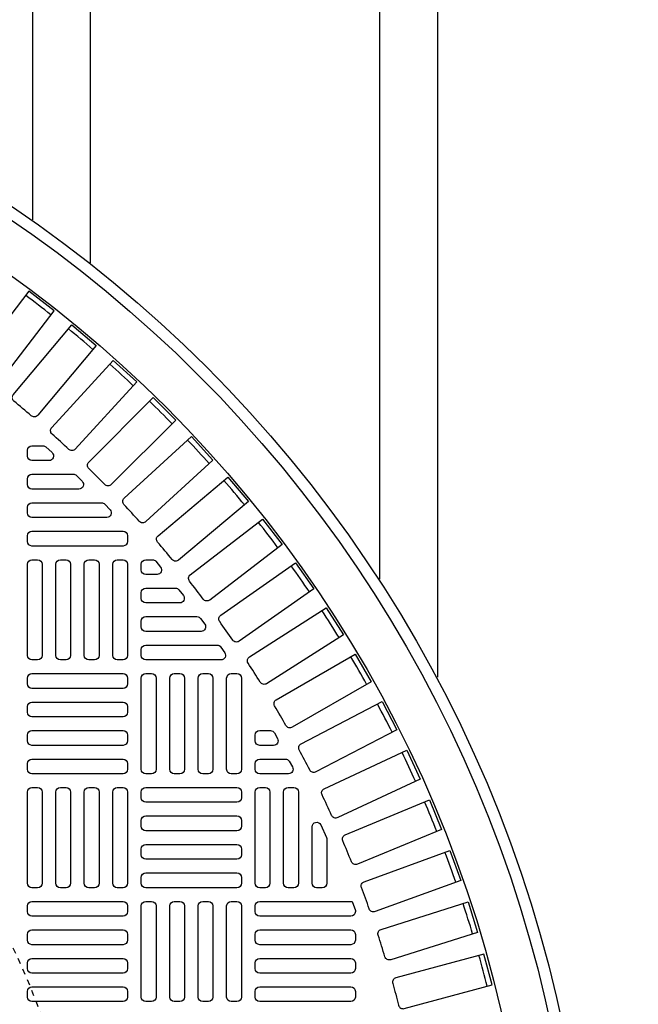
# Model space of a CAD drawing. Extents: x 1081 to 2220, y 0 to 2796.
# Tile 123 of 161: x 1789 to 1799, y 1322 to 1339. Entities that reach past the tile are written whole.
import ezdxf

# ---------------------------------------------------------------- set-up
doc = ezdxf.new("R2010")
doc.units = 0
doc.header["$MEASUREMENT"] = 0
doc.linetypes.add('HIDDEN2', pattern=[0.28125, 0.1875, -0.09375])
doc.layers.get('DEFPOINTS').update_dxf_attribs({"linetype": 'CONTINUOUS'})
for name, color, linetype in [('TANK-MANHOLE-COVER-40', 2, 'CONTINUOUS'), ('TANK-MANHOLE-COVER-HATCH-40', 252, 'CONTINUOUS'), ('TANK-SLOPE', 3, 'CONTINUOUS'), ('TANK-UST-RIB', 7, 'CONTINUOUS')]:
    doc.layers.add(name, color=color, linetype=linetype)

msp = doc.modelspace()

# ---------------------------------------------------------------- linework, layer by layer
at = {"layer": 'DEFPOINTS', "color": 8, "linetype": 'HIDDEN2', "ltscale": 0.125}
msp.add_circle((1775.88576, 1317.01839), 14, dxfattribs=at)
msp.add_circle((1775.88576, 1317.01839), 14, dxfattribs=at)
at = {"layer": 'TANK-MANHOLE-COVER-40', "color": 4, "linetype": 'Continuous'}
msp.add_circle((1775.88499, 1317.01839), 22.63902, dxfattribs=at)
at = {"layer": 'TANK-MANHOLE-COVER-40', "color": 1, "linetype": 'Continuous'}
msp.add_circle((1775.88499, 1317.01839), 22.44094, dxfattribs=at)
at = {"layer": 'TANK-MANHOLE-COVER-40', "color": 2, "linetype": 'Continuous'}
msp.add_circle((1775.88499, 1317.01839), 21.65354, dxfattribs=at)
at = {"layer": 'TANK-MANHOLE-COVER-HATCH-40', "linetype": 'Continuous'}
for points in [[(1788.19123, 1332.7341, 0.41709369), (1788.30224, 1332.74816), (1789.26151, 1333.9983), (1788.82423, 1334.33384), (1787.86496, 1333.08369, 0.41709369), (1787.88011, 1332.97282, -0.00491171), (1788.19123, 1332.7341)], [(1788.86502, 1332.18235, 0.00491171), (1788.56462, 1332.43442, -0.41709369), (1788.55431, 1332.54585), (1789.5672, 1333.75296), (1789.98943, 1333.39866), (1788.97654, 1332.19155, -0.41709369), (1788.86502, 1332.18235)], [(1790.13726, 1330.99336, 0.00491171), (1789.85996, 1331.27065, -0.41709369), (1789.85941, 1331.38255), (1790.97365, 1332.49679), (1791.36339, 1332.10705), (1790.24915, 1330.99281, -0.41709369), (1790.13726, 1330.99336)], [(1791.30102, 1329.69801, 0.00491171), (1791.04895, 1329.99842, -0.41709369), (1791.05815, 1330.10994), (1792.26526, 1331.12283), (1792.61956, 1330.7006), (1791.41245, 1329.68771, -0.41709369), (1791.30102, 1329.69801)], [(1792.34746, 1328.30617, 0.00491171), (1792.12253, 1328.6274, -0.41709369), (1792.14142, 1328.7377), (1793.43221, 1329.64152), (1793.74836, 1329.19002), (1792.45756, 1328.2862, -0.41709369), (1792.34746, 1328.30617)], [(1792.82416, 1327.57734, 0.00491171), (1792.61345, 1327.90808, -0.41709369), (1792.63714, 1328.01745), (1793.96613, 1328.86411), (1794.26228, 1328.39925), (1792.93328, 1327.55259, -0.41709369), (1792.82416, 1327.57734)], [(1793.26861, 1326.82842, 0.00491171), (1793.07253, 1327.16803, -0.41709369), (1793.10096, 1327.27626), (1794.46562, 1328.06415), (1794.74121, 1327.58681), (1793.37655, 1326.79892, -0.41709369), (1793.26861, 1326.82842)], [(1793.67997, 1326.06082, 0.00491171), (1793.49889, 1326.40866, -0.41709369), (1793.53202, 1326.51555), (1794.92974, 1327.24316), (1795.18425, 1326.75425), (1793.78653, 1326.02664, -0.41709369), (1793.67997, 1326.06082)], [(1794.05746, 1325.27601, 0.00491171), (1793.89173, 1325.63142, -0.41709369), (1793.92948, 1325.73676), (1795.35762, 1326.40271), (1795.59056, 1325.90317), (1794.16242, 1325.23722, -0.41709369), (1794.05746, 1325.27601)], [(1794.40036, 1324.47547, 0.00491171), (1794.25028, 1324.83778, -0.41709369), (1794.2926, 1324.94137), (1795.74842, 1325.54439), (1795.95935, 1325.03517), (1794.50353, 1324.43214, -0.41709369), (1794.40036, 1324.47547)], [(1793.97554, 1324.87869), (1793.97554, 1324.10501), (1793.97554, 1324.10501, -0.41421356), (1793.8968, 1324.02627), (1793.79838, 1324.02627), (1793.79838, 1324.02627, -0.41421356), (1793.71964, 1324.10501), (1793.71964, 1325.0788, -0.80700564), (1793.87009, 1325.11131), (1793.96852, 1324.89419, -0.10680341), (1793.97554, 1324.86168)], [(1794.70801, 1323.66075, 0.00491171), (1794.57388, 1324.02925, -0.41709369), (1794.62067, 1324.1309), (1796.10141, 1324.66984), (1796.28993, 1324.1519), (1794.80919, 1323.61296, -0.41709369), (1794.70801, 1323.66075)], [(1794.97983, 1322.83338, 0.00491171), (1794.8619, 1323.20738, -0.41709369), (1794.91309, 1323.30689), (1796.41592, 1323.78073), (1796.58167, 1323.25506), (1795.07883, 1322.78122, -0.41709369), (1794.97983, 1322.83338)], [(1795.2153, 1321.99494, 0.41709369), (1795.31193, 1321.93851), (1796.83401, 1322.34635), (1796.69135, 1322.87875), (1795.16928, 1322.47091, 0.41709369), (1795.1138, 1322.37373, -0.00491171), (1795.2153, 1321.99494)]]:
    msp.add_lwpolyline(points, format="xyb", dxfattribs=at)
for points in [[(1789.21955, 1331.97844), (1790.28413, 1333.14022), (1790.6905, 1332.76785), (1789.62593, 1331.60607, -0.41709369), (1789.51411, 1331.60173, 0.00491171), (1789.22498, 1331.86667, -0.41709369)], [(1790.47267, 1330.75933), (1791.63445, 1331.8239), (1792.00682, 1331.41753), (1790.84504, 1330.35295, -0.41709369), (1790.73327, 1330.35838, 0.00491171), (1790.46833, 1330.64751, -0.41709369)], [(1788.87712, 1331.66406), (1789.06628, 1331.66406, -0.1880618), (1789.11958, 1331.64328), (1789.22661, 1331.54485, -0.68341411), (1789.17331, 1331.40816), (1788.87712, 1331.40816), (1788.87712, 1331.40816, -0.41421356), (1788.79838, 1331.4869), (1788.79838, 1331.58532), (1788.79838, 1331.58532, -0.41421356)], [(1788.87712, 1331.17194), (1789.59053, 1331.17194, -0.19743793), (1789.64589, 1331.14919), (1789.74543, 1331.05076, -0.67023271), (1789.69007, 1330.91603), (1788.87712, 1330.91603), (1788.87712, 1330.91603, -0.41421356), (1788.79838, 1330.99477), (1788.79838, 1331.09319), (1788.79838, 1331.09319, -0.41421356)], [(1788.87712, 1330.67981), (1790.07839, 1330.67981, -0.20651443), (1790.13567, 1330.6551), (1790.22851, 1330.55667, -0.6576677), (1790.17123, 1330.4239), (1788.87712, 1330.4239), (1788.87712, 1330.4239, -0.41421356), (1788.79838, 1330.50264), (1788.79838, 1330.60107), (1788.79838, 1330.60107, -0.41421356)], [(1791.8398, 1329.01301, 0.00491946), (1791.6007, 1329.32463, -0.41709369), (1791.61476, 1329.43564), (1792.8649, 1330.39491), (1793.20044, 1329.95763), (1791.9498, 1328.99798, -0.41710279)], [(1788.87712, 1330.18768), (1790.45192, 1330.18768, -0.41421356), (1790.53066, 1330.10894), (1790.53066, 1330.01052, -0.41421356), (1790.45192, 1329.93178), (1788.87712, 1329.93178, -0.41421356), (1788.79838, 1330.01052), (1788.79838, 1330.10894, -0.41421356)], [(1790.76688, 1329.51839), (1790.76688, 1329.61682), (1790.76688, 1329.61682, -0.41421356), (1790.84562, 1329.69556), (1790.95885, 1329.69556, -0.2239262), (1791.0196, 1329.66692), (1791.10077, 1329.56849, -0.63408546), (1791.04002, 1329.43965), (1790.84562, 1329.43965), (1790.84562, 1329.43965, -0.41421356)], [(1790.84562, 1329.20343), (1791.35687, 1329.20343, -0.23232365), (1791.41918, 1329.17282), (1791.49521, 1329.0744, -0.62295027), (1791.43289, 1328.94753), (1790.84562, 1328.94753), (1790.84562, 1328.94753, -0.41421356), (1790.76688, 1329.02627), (1790.76688, 1329.12469), (1790.76688, 1329.12469, -0.41421356)], [(1790.84562, 1328.71131), (1791.72962, 1328.71131, -0.24054885), (1791.79341, 1328.67873), (1791.86465, 1328.58031, -0.61218964), (1791.80087, 1328.4554), (1790.84562, 1328.4554), (1790.84562, 1328.4554, -0.41421356), (1790.76688, 1328.53414), (1790.76688, 1328.63256), (1790.76688, 1328.63256, -0.41421356)], [(1790.84562, 1328.21918), (1792.07886, 1328.21918, -0.24862232), (1792.14402, 1328.18464), (1792.21079, 1328.08622, -0.60176538), (1792.14563, 1327.96327), (1790.84562, 1327.96327), (1790.84562, 1327.96327, -0.41421356), (1790.76688, 1328.04201), (1790.76688, 1328.14044), (1790.76688, 1328.14044, -0.41421356)], [(1792.81413, 1326.7428), (1792.99937, 1326.7428, -0.27209959), (1793.06817, 1326.70237), (1793.12298, 1326.60395, -0.57220395), (1793.05419, 1326.4869), (1792.81413, 1326.4869), (1792.81413, 1326.4869, -0.41421356), (1792.73539, 1326.56564), (1792.73539, 1326.66406), (1792.73539, 1326.66406, -0.41421356)], [(1792.81413, 1326.25068), (1793.2553, 1326.25068, -0.26794919), (1793.32349, 1326.21131), (1793.38031, 1326.11288, -0.57735027), (1793.31212, 1325.99477), (1792.81413, 1325.99477), (1792.81413, 1325.99477, -0.41421356), (1792.73539, 1326.07351), (1792.73539, 1326.17194), (1792.73539, 1326.17194, -0.41421356)], [(1792.81413, 1324.02627, -0.41421356), (1792.73539, 1324.10501), (1792.73539, 1325.67981, -0.41421356), (1792.81413, 1325.75855), (1792.91255, 1325.75855, -0.41421356), (1792.99129, 1325.67981), (1792.99129, 1324.10501, -0.41421356), (1792.91255, 1324.02627)], [(1793.30625, 1324.02627, -0.41421356), (1793.22751, 1324.10501), (1793.22751, 1325.67981, -0.41421356), (1793.30625, 1325.75855), (1793.40468, 1325.75855, -0.41421356), (1793.48342, 1325.67981), (1793.48342, 1324.10501, -0.41421356), (1793.40468, 1324.02627)], [(1794.46767, 1323.63174), (1794.46767, 1323.61288, -0.41421356), (1794.38893, 1323.53414), (1792.81413, 1323.53414, -0.41421356), (1792.73539, 1323.61288), (1792.73539, 1323.71131, -0.41421356), (1792.81413, 1323.79005), (1794.38893, 1323.79005, -0.07385003), (1794.41181, 1323.78665)], [(1794.46767, 1323.12075, -0.41421356), (1794.38893, 1323.04201), (1792.81413, 1323.04201, -0.41421356), (1792.73539, 1323.12075), (1792.73539, 1323.21918, -0.41421356), (1792.81413, 1323.29792), (1794.38893, 1323.29792, -0.41421356), (1794.46767, 1323.21918)], [(1794.46767, 1322.62863, -0.41421356), (1794.38893, 1322.54989), (1792.81413, 1322.54989, -0.41421356), (1792.73539, 1322.62863), (1792.73539, 1322.72705, -0.41421356), (1792.81413, 1322.80579), (1794.38893, 1322.80579, -0.41421356), (1794.46767, 1322.72705)], [(1794.46767, 1322.1365, -0.41421356), (1794.38893, 1322.05776), (1792.81413, 1322.05776, -0.41421356), (1792.73539, 1322.1365), (1792.73539, 1322.23493, -0.41421356), (1792.81413, 1322.31367), (1794.38893, 1322.31367, -0.41421356), (1794.46767, 1322.23493)]]:
    msp.add_lwpolyline(points, format="xyb", close=True, dxfattribs=at)
at = {"layer": 'TANK-MANHOLE-COVER-HATCH-40', "linetype": 'Continuous', "flags": 128}
for points in [[(1788.87712, 1327.96327, -0.41421356), (1788.79838, 1328.04201), (1788.79838, 1329.61682, -0.41421356), (1788.87712, 1329.69556), (1788.97554, 1329.69556, -0.41421356), (1789.05428, 1329.61682), (1789.05428, 1328.04201, -0.41421356), (1788.97554, 1327.96327)], [(1789.36924, 1327.96327, -0.41421356), (1789.2905, 1328.04201), (1789.2905, 1329.61682, -0.41421356), (1789.36924, 1329.69556), (1789.46767, 1329.69556, -0.41421356), (1789.54641, 1329.61682), (1789.54641, 1328.04201, -0.41421356), (1789.46767, 1327.96327)], [(1789.86137, 1327.96327, -0.41421356), (1789.78263, 1328.04201), (1789.78263, 1329.61682, -0.41421356), (1789.86137, 1329.69556), (1789.9598, 1329.69556, -0.41421356), (1790.03854, 1329.61682), (1790.03854, 1328.04201, -0.41421356), (1789.9598, 1327.96327)], [(1790.3535, 1327.96327, -0.41421356), (1790.27476, 1328.04201), (1790.27476, 1329.61682, -0.41421356), (1790.3535, 1329.69556), (1790.45192, 1329.69556, -0.41421356), (1790.53066, 1329.61682), (1790.53066, 1328.04201, -0.41421356), (1790.45192, 1327.96327)], [(1790.53066, 1327.54989, -0.41421356), (1790.45192, 1327.47115), (1788.87712, 1327.47115, -0.41421356), (1788.79838, 1327.54989), (1788.79838, 1327.64831, -0.41421356), (1788.87712, 1327.72705), (1790.45192, 1327.72705, -0.41421356), (1790.53066, 1327.64831)], [(1790.84562, 1325.99477, -0.41421356), (1790.76688, 1326.07351), (1790.76688, 1327.64831, -0.41421356), (1790.84562, 1327.72705), (1790.94405, 1327.72705, -0.41421356), (1791.02279, 1327.64831), (1791.02279, 1326.07351, -0.41421356), (1790.94405, 1325.99477)], [(1791.33775, 1325.99477, -0.41421356), (1791.25901, 1326.07351), (1791.25901, 1327.64831, -0.41421356), (1791.33775, 1327.72705), (1791.43617, 1327.72705, -0.41421356), (1791.51491, 1327.64831), (1791.51491, 1326.07351, -0.41421356), (1791.43617, 1325.99477)], [(1791.82987, 1325.99477, -0.41421356), (1791.75113, 1326.07351), (1791.75113, 1327.64831, -0.41421356), (1791.82987, 1327.72705), (1791.9283, 1327.72705, -0.41421356), (1792.00704, 1327.64831), (1792.00704, 1326.07351, -0.41421356), (1791.9283, 1325.99477)], [(1792.322, 1325.99477, -0.41421356), (1792.24326, 1326.07351), (1792.24326, 1327.64831, -0.41421356), (1792.322, 1327.72705), (1792.42043, 1327.72705, -0.41421356), (1792.49917, 1327.64831), (1792.49917, 1326.07351, -0.41421356), (1792.42043, 1325.99477)], [(1790.53066, 1327.05776, -0.41421356), (1790.45192, 1326.97902), (1788.87712, 1326.97902, -0.41421356), (1788.79838, 1327.05776), (1788.79838, 1327.15619, -0.41421356), (1788.87712, 1327.23493), (1790.45192, 1327.23493, -0.41421356), (1790.53066, 1327.15619)], [(1790.53066, 1326.56564, -0.41421356), (1790.45192, 1326.4869), (1788.87712, 1326.4869, -0.41421356), (1788.79838, 1326.56564), (1788.79838, 1326.66406, -0.41421356), (1788.87712, 1326.7428), (1790.45192, 1326.7428, -0.41421356), (1790.53066, 1326.66406)], [(1790.53066, 1326.07351, -0.41421356), (1790.45192, 1325.99477), (1788.87712, 1325.99477, -0.41421356), (1788.79838, 1326.07351), (1788.79838, 1326.17194, -0.41421356), (1788.87712, 1326.25068), (1790.45192, 1326.25068, -0.41421356), (1790.53066, 1326.17194)], [(1788.87712, 1324.02627, -0.41421356), (1788.79838, 1324.10501), (1788.79838, 1325.67981, -0.41421356), (1788.87712, 1325.75855), (1788.97554, 1325.75855, -0.41421356), (1789.05428, 1325.67981), (1789.05428, 1324.10501, -0.41421356), (1788.97554, 1324.02627)], [(1789.36924, 1324.02627, -0.41421356), (1789.2905, 1324.10501), (1789.2905, 1325.67981, -0.41421356), (1789.36924, 1325.75855), (1789.46767, 1325.75855, -0.41421356), (1789.54641, 1325.67981), (1789.54641, 1324.10501, -0.41421356), (1789.46767, 1324.02627)], [(1789.86137, 1324.02627, -0.41421356), (1789.78263, 1324.10501), (1789.78263, 1325.67981, -0.41421356), (1789.86137, 1325.75855), (1789.9598, 1325.75855, -0.41421356), (1790.03854, 1325.67981), (1790.03854, 1324.10501, -0.41421356), (1789.9598, 1324.02627)], [(1790.3535, 1324.02627, -0.41421356), (1790.27476, 1324.10501), (1790.27476, 1325.67981, -0.41421356), (1790.3535, 1325.75855), (1790.45192, 1325.75855, -0.41421356), (1790.53066, 1325.67981), (1790.53066, 1324.10501, -0.41421356), (1790.45192, 1324.02627)], [(1790.76688, 1325.67981, -0.41421356), (1790.84562, 1325.75855), (1792.42043, 1325.75855, -0.41421356), (1792.49917, 1325.67981), (1792.49917, 1325.58138, -0.41421356), (1792.42043, 1325.50264), (1790.84562, 1325.50264, -0.41421356), (1790.76688, 1325.58138)], [(1790.76688, 1325.18768, -0.41421356), (1790.84562, 1325.26642), (1792.42043, 1325.26642, -0.41421356), (1792.49917, 1325.18768), (1792.49917, 1325.08926, -0.41421356), (1792.42043, 1325.01052), (1790.84562, 1325.01052, -0.41421356), (1790.76688, 1325.08926)], [(1790.76688, 1324.69556, -0.41421356), (1790.84562, 1324.7743), (1792.42043, 1324.7743, -0.41421356), (1792.49917, 1324.69556), (1792.49917, 1324.59713, -0.41421356), (1792.42043, 1324.51839), (1790.84562, 1324.51839, -0.41421356), (1790.76688, 1324.59713)], [(1790.76688, 1324.20343, -0.41421356), (1790.84562, 1324.28217), (1792.42043, 1324.28217, -0.41421356), (1792.49917, 1324.20343), (1792.49917, 1324.10501, -0.41421356), (1792.42043, 1324.02627), (1790.84562, 1324.02627, -0.41421356), (1790.76688, 1324.10501)], [(1790.53066, 1323.61288, -0.41421356), (1790.45192, 1323.53414), (1788.87712, 1323.53414, -0.41421356), (1788.79838, 1323.61288), (1788.79838, 1323.71131, -0.41421356), (1788.87712, 1323.79005), (1790.45192, 1323.79005, -0.41421356), (1790.53066, 1323.71131)], [(1790.84562, 1322.05776, -0.41421356), (1790.76688, 1322.1365), (1790.76688, 1323.71131, -0.41421356), (1790.84562, 1323.79005), (1790.94405, 1323.79005, -0.41421356), (1791.02279, 1323.71131), (1791.02279, 1322.1365, -0.41421356), (1790.94405, 1322.05776)], [(1791.33775, 1322.05776, -0.41421356), (1791.25901, 1322.1365), (1791.25901, 1323.71131, -0.41421356), (1791.33775, 1323.79005), (1791.43617, 1323.79005, -0.41421356), (1791.51491, 1323.71131), (1791.51491, 1322.1365, -0.41421356), (1791.43617, 1322.05776)], [(1791.82987, 1322.05776, -0.41421356), (1791.75113, 1322.1365), (1791.75113, 1323.71131, -0.41421356), (1791.82987, 1323.79005), (1791.9283, 1323.79005, -0.41421356), (1792.00704, 1323.71131), (1792.00704, 1322.1365, -0.41421356), (1791.9283, 1322.05776)], [(1792.322, 1322.05776, -0.41421356), (1792.24326, 1322.1365), (1792.24326, 1323.71131, -0.41421356), (1792.322, 1323.79005), (1792.42043, 1323.79005, -0.41421356), (1792.49917, 1323.71131), (1792.49917, 1322.1365, -0.41421356), (1792.42043, 1322.05776)], [(1790.53066, 1323.12075, -0.41421356), (1790.45192, 1323.04201), (1788.87712, 1323.04201, -0.41421356), (1788.79838, 1323.12075), (1788.79838, 1323.21918, -0.41421356), (1788.87712, 1323.29792), (1790.45192, 1323.29792, -0.41421356), (1790.53066, 1323.21918)], [(1790.53066, 1322.62863, -0.41421356), (1790.45192, 1322.54989), (1788.87712, 1322.54989, -0.41421356), (1788.79838, 1322.62863), (1788.79838, 1322.72705, -0.41421356), (1788.87712, 1322.80579), (1790.45192, 1322.80579, -0.41421356), (1790.53066, 1322.72705)], [(1790.53066, 1322.1365, -0.41421356), (1790.45192, 1322.05776), (1788.87712, 1322.05776, -0.41421356), (1788.79838, 1322.1365), (1788.79838, 1322.23493, -0.41421356), (1788.87712, 1322.31367), (1790.45192, 1322.31367, -0.41421356), (1790.53066, 1322.23493)]]:
    msp.add_lwpolyline(points, format="xyb", close=True, dxfattribs=at)
at = {"layer": 'TANK-MANHOLE-COVER-HATCH-40', "linetype": 'Continuous'}
for start, end in [(51.766426, 53.233574), (49.266426, 50.733574), (46.766426, 48.233574), (44.266426, 45.733574), (41.766426, 43.233574), (39.266426, 40.733574), (36.766426, 38.233574), (34.266426, 35.733574), (31.766426, 33.233574), (29.266426, 30.733574), (26.766426, 28.233574), (24.266426, 25.733574), (21.766426, 23.233574), (19.266426, 20.733574), (16.766426, 18.233574), (14.266426, 15.733574)]:
    msp.add_arc((1775.88499, 1317.01839), 21.52559, start, end, dxfattribs=at)
at = {"layer": 'TANK-SLOPE'}
msp.add_lwpolyline([(1712.95074, 1299.70852, -0.74436939), (1712.95028, 1334.32659), (1765.94557, 1350.20076, -1.34341903), (1765.94645, 1283.83576)], format="xyb", close=True, dxfattribs=at)
at = {"layer": 'TANK-UST-RIB'}
for p, q in [((1789.88499, 1380.01839), (1789.88499, 1334.82476)), ((1794.88499, 1380.01839), (1794.88499, 1329.35777)), ((1788.88499, 1378.01839), (1788.88499, 1335.56639)), ((1795.88499, 1378.01839), (1795.88499, 1327.66259))]:
    msp.add_line(p, q, dxfattribs=at)

doc.saveas('drawing.dxf')
